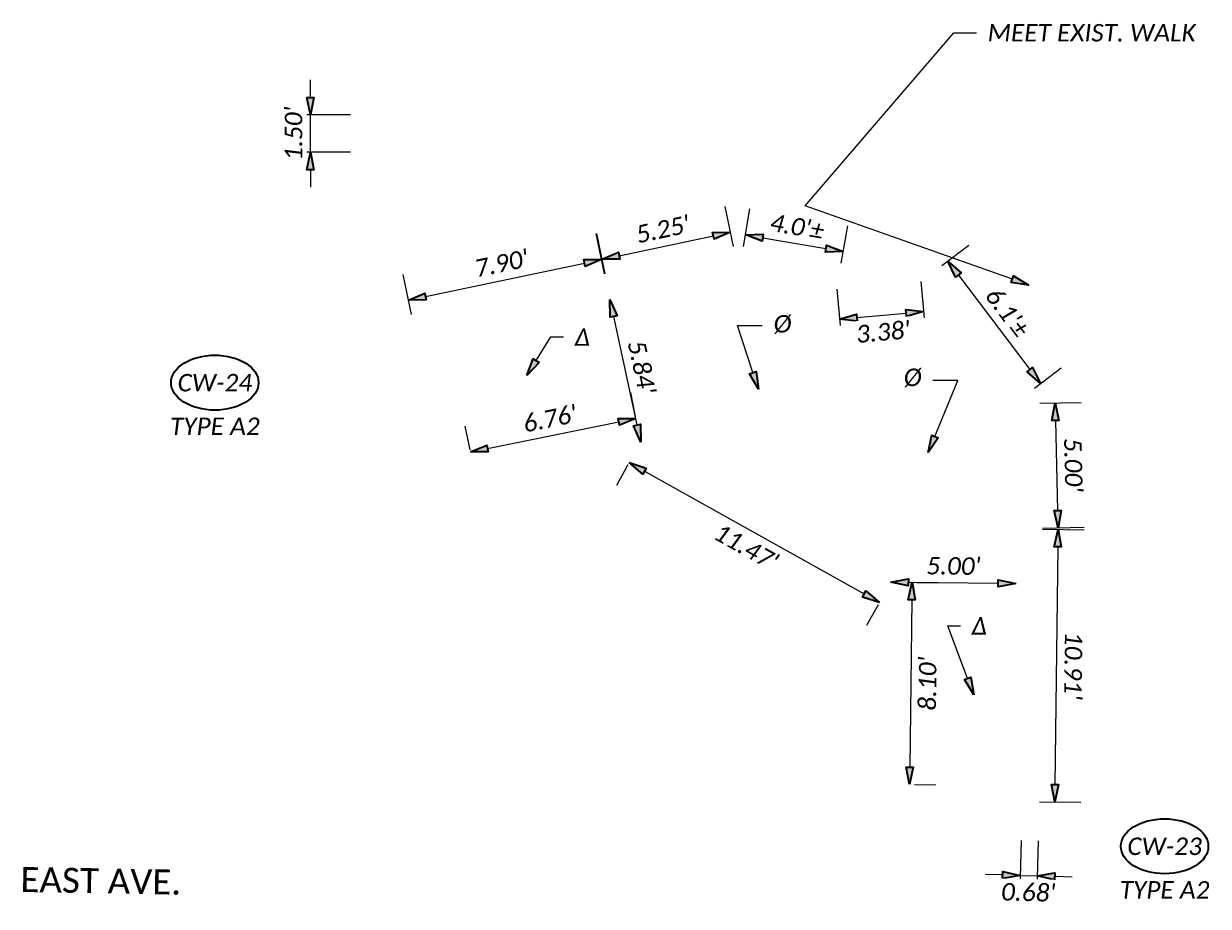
# Model space of a CAD drawing. Header units: feet. Extents: x 0 to 2274359, y 15 to 524446.
# Tile 11 of 12: x 2267307 to 2267355, y 524411 to 524446. Entities that reach past the tile are written whole.
import ezdxf
from ezdxf import colors
from ezdxf.entities.mleader import LeaderData, LeaderLine
from ezdxf.enums import TextEntityAlignment as Align
from ezdxf.math import Vec2, Vec3

# ---------------------------------------------------------------- set-up
doc = ezdxf.new("R2010")
doc.units = ezdxf.units.FT
doc.header["$LTSCALE"] = 20
doc.header["$MEASUREMENT"] = 0
doc.set_wipeout_variables(frame=1)
doc.layers.get('0').update_dxf_attribs({"lineweight": 15, "true_color": 0xc2ced6})
doc.layers.get('Defpoints').update_dxf_attribs({"lineweight": 15})
doc.layers.add('0_Xref', color=7, linetype='Continuous', lineweight=15)
doc.layers.add('TX_P_5', color=7, linetype='Continuous', lineweight=35)
doc.styles.add('P_Slanted - Normal Fixed Spacing', font='calibrii.ttf', dxfattribs={"height": 0.14})
doc.styles.add('P_Slanted - Title', font='calibriz.ttf', dxfattribs={"height": 0.2})
doc.styles.add('Slanted-Normal', font='font31.shx', dxfattribs={"height": 0.14})
doc.dimstyles.new('Dec-1  Slanted', dxfattribs={"dimtxt": 0.14, "dimasz": 0.14, "dimexe": 0.07, "dimexo": 0.07, "dimgap": 0.07, "dimtad": 1, "dimdec": 1, "dimzin": 3, "dimdsep": 46, "dimtxsty": 'Slanted-Normal', "dimblk": 'Dim1', "dimcen": 0, "dimclrd": 95, "dimclre": 95, "dimclrt": 7, "dimadec": 1, "dimazin": 3, "dimtfac": 1, "dimtdec": 1, "dimtix": 1, "dimtofl": 0, "dimtmove": 1, "dimatfit": 3, "dimldrblk": 'Dim1', "dimfxl": 1, "dimtolj": 1, "dimtzin": 0, "dimlwd": -1, "dimlwe": -1, "dimarcsym": 0})
doc.dimstyles.new('P_Dec-1 Masked Slanted', dxfattribs={"dimtxt": 0.14, "dimasz": 0.14, "dimexe": 0.21, "dimexo": 0.21, "dimgap": 0.0625, "dimtad": 1, "dimdec": 1, "dimzin": 3, "dimdsep": 46, "dimtxsty": 'P_Slanted - Normal Fixed Spacing', "dimblk": 'Dim1', "dimcen": 0.035, "dimclrd": 95, "dimclre": 95, "dimclrt": 7, "dimaunit": 1, "dimadec": 3, "dimazin": 2, "dimtfac": 1, "dimtdec": 1, "dimtix": 1, "dimtmove": 1, "dimatfit": 3, "dimldrblk": 'Dim1', "dimfxl": 1, "dimtfill": 1, "dimtolj": 1, "dimtzin": 0, "dimlwd": 15, "dimlwe": 15, "dimarcsym": 0})
doc.dimstyles.new('P_Dec-2 Masked Slanted', dxfattribs={"dimtxt": 0.14, "dimasz": 0.14, "dimexe": 0.21, "dimexo": 0.21, "dimgap": 0.0625, "dimtad": 1, "dimzin": 3, "dimdsep": 46, "dimtxsty": 'P_Slanted - Normal Fixed Spacing', "dimblk": 'Dim1', "dimcen": 0.035, "dimclrd": 95, "dimclre": 95, "dimclrt": 7, "dimaunit": 1, "dimadec": 3, "dimazin": 2, "dimtfac": 1, "dimtix": 1, "dimtmove": 1, "dimatfit": 3, "dimldrblk": 'Dim1', "dimfxl": 1, "dimtfill": 1, "dimtolj": 1, "dimtzin": 0, "dimlwd": 15, "dimlwe": 15, "dimarcsym": 0})

# ---------------------------------------------------------------- blocks, each defined once
blk = doc.blocks.new('Dim1')
h = blk.add_hatch(color=4)
h.dxf.hatch_style = 1
h.paths.add_polyline_path([(0, 0), (-1, -0.2), (-1, 0.2)])
at = {"color": 4}
blk.add_lwpolyline([(0, 0), (-1, -0.2), (-1, 0.2), (0, 0)], dxfattribs=at)
blk = doc.blocks.new('*D1306')
at = {"layer": 'Defpoints', "color": 0, "transparency": 16777216}
for p in [(2267340.151, 524436.993), (2267335.978, 524436.167), (2267339.891, 524435.491)]:
    blk.add_point(p, dxfattribs=at)
at = {"layer": 'TX_P_5', "color": 95, "linetype": 'Continuous', "lineweight": 15, "transparency": 16777216}
for p, q in [((2267336.157, 524437.202), (2267336.416, 524438.704)), ((2267340.07, 524436.526), (2267340.329, 524438.028)), ((2267336.927, 524437.55), (2267339.461, 524437.113))]:
    blk.add_line(p, q, dxfattribs=at)
at = {"layer": 'TX_P_5', "color": 95, "lineweight": 15, "transparency": 16777216, "xscale": 0.7000000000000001, "yscale": 0.7000000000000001, "zscale": 0.7000000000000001}
for p, rotation in [((2267336.238, 524437.67), 170.1970491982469), ((2267340.151, 524436.993), 350.1970491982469)]:
    blk.add_blockref('Dim1', p, dxfattribs=dict(at, rotation=rotation))
at = {"layer": 'TX_P_5', "color": 7, "transparency": 16777216, "insert": (2267338.308, 524437.993), "char_height": 0.7, "attachment_point": 5, "rotation": 350.197, "style": 'P_Slanted - Normal Fixed Spacing', "bg_fill": 3, "box_fill_scale": 1.25, "bg_fill_color": 256, "bg_fill_true_color": 13158600, "bg_fill_transparency": 0}
blk.add_mtext("\\A1;4.0'%%P", dxfattribs=at)
blk = doc.blocks.new('*D1307')
at = {"layer": 'Defpoints', "color": 0, "transparency": 16777216}
for p in [(2267343.259, 524435.798), (2267348.043, 524431.714), (2267346.966, 524430.899)]:
    blk.add_point(p, dxfattribs=at)
at = {"layer": 'TX_P_5', "color": 95, "linetype": 'Continuous', "lineweight": 15, "transparency": 16777216}
for p, q in [((2267344.096, 524436.432), (2267345.173, 524437.247)), ((2267344.758, 524436.055), (2267347.62, 524432.272)), ((2267347.803, 524431.533), (2267348.88, 524432.348))]:
    blk.add_line(p, q, dxfattribs=at)
at = {"layer": 'TX_P_5', "color": 95, "lineweight": 15, "transparency": 16777216, "xscale": 0.7000000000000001, "yscale": 0.7000000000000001, "zscale": 0.7000000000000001}
for p, rotation in [((2267344.336, 524436.613), 127.1131703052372), ((2267348.043, 524431.714), 307.1131703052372)]:
    blk.add_blockref('Dim1', p, dxfattribs=dict(at, rotation=rotation))
at = {"layer": 'TX_P_5', "color": 7, "transparency": 16777216, "insert": (2267346.724, 524434.568), "char_height": 0.7, "attachment_point": 5, "rotation": 307.1132, "style": 'P_Slanted - Normal Fixed Spacing', "bg_fill": 3, "box_fill_scale": 1.25, "bg_fill_color": 256, "bg_fill_true_color": 13158600, "bg_fill_transparency": 0}
blk.add_mtext("\\A1;6.1'%%P", dxfattribs=at)
blk = doc.blocks.new('*D1308')
at = {"layer": 'Defpoints', "color": 0, "transparency": 16777216}
for p in [(2267346.966, 524430.899), (2267347.082, 524425.898), (2267348.747, 524425.936)]:
    blk.add_point(p, dxfattribs=at)
at = {"layer": 'TX_P_5', "color": 95, "linetype": 'Continuous', "lineweight": 15, "transparency": 16777216}
for p, q in [((2267348.016, 524430.924), (2267349.68, 524430.962)), ((2267348.646, 524430.238), (2267348.73, 524426.636)), ((2267348.132, 524425.922), (2267349.796, 524425.961))]:
    blk.add_line(p, q, dxfattribs=at)
at = {"layer": 'TX_P_5', "color": 95, "lineweight": 15, "transparency": 16777216, "xscale": 0.7000000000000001, "yscale": 0.7000000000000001, "zscale": 0.7000000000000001}
for p, rotation in [((2267348.63, 524430.938), 91.33410031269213), ((2267348.747, 524425.936), 271.3341003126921)]:
    blk.add_blockref('Dim1', p, dxfattribs=dict(at, rotation=rotation))
at = {"layer": 'TX_P_5', "color": 7, "transparency": 16777216, "insert": (2267349.359, 524428.453), "char_height": 0.7, "attachment_point": 5, "rotation": 271.3341, "style": 'P_Slanted - Normal Fixed Spacing', "bg_fill": 3, "box_fill_scale": 1.25, "bg_fill_color": 256, "bg_fill_true_color": 13158600, "bg_fill_transparency": 0}
blk.add_mtext("\\A1;5.00'", dxfattribs=at)
blk = doc.blocks.new('*D1309')
at = {"layer": 'Defpoints', "color": 0, "transparency": 16777216}
for p in [(2267335.638, 524437.773), (2267335.978, 524436.167), (2267330.84, 524435.08)]:
    blk.add_point(p, dxfattribs=at)
at = {"layer": 'TX_P_5', "color": 95, "linetype": 'Continuous', "lineweight": 15, "transparency": 16777216}
for p, q in [((2267335.761, 524437.195), (2267335.421, 524438.8)), ((2267330.622, 524436.108), (2267330.283, 524437.713)), ((2267331.185, 524436.831), (2267334.954, 524437.628))]:
    blk.add_line(p, q, dxfattribs=at)
at = {"layer": 'TX_P_5', "color": 95, "lineweight": 15, "transparency": 16777216, "xscale": 0.7000000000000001, "yscale": 0.7000000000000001, "zscale": 0.7000000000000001}
for p, rotation in [((2267335.638, 524437.773), 11.94472671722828), ((2267330.5, 524436.686), 191.9447267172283)]:
    blk.add_blockref('Dim1', p, dxfattribs=dict(at, rotation=rotation))
at = {"layer": 'TX_P_5', "color": 7, "transparency": 16777216, "insert": (2267332.93, 524437.886), "char_height": 0.7, "attachment_point": 5, "rotation": 11.9447, "style": 'P_Slanted - Normal Fixed Spacing', "bg_fill": 3, "box_fill_scale": 1.25, "bg_fill_color": 256, "bg_fill_true_color": 13158600, "bg_fill_transparency": 0}
blk.add_mtext("\\A1;5.25'", dxfattribs=at)
blk = doc.blocks.new('*D1310')
at = {"layer": 'Defpoints', "color": 0, "transparency": 16777216}
for p in [(2267332.047, 524429.372), (2267342.056, 524423.771), (2267341.598, 524422.951)]:
    blk.add_point(p, dxfattribs=at)
at = {"layer": 'TX_P_5', "color": 95, "linetype": 'Continuous', "lineweight": 15, "transparency": 16777216}
for p, q in [((2267331.534, 524428.456), (2267331.075, 524427.636)), ((2267332.199, 524428.21), (2267340.987, 524423.292)), ((2267341.544, 524422.854), (2267341.085, 524422.034))]:
    blk.add_line(p, q, dxfattribs=at)
at = {"layer": 'TX_P_5', "color": 95, "lineweight": 15, "transparency": 16777216, "xscale": 0.7000000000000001, "yscale": 0.7000000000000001, "zscale": 0.7000000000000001}
for p, rotation in [((2267331.588, 524428.552), 150.7678168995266), ((2267341.598, 524422.951), 330.7678168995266)]:
    blk.add_blockref('Dim1', p, dxfattribs=dict(at, rotation=rotation))
at = {"layer": 'TX_P_5', "color": 7, "transparency": 16777216, "insert": (2267336.268, 524425.17), "char_height": 0.7, "attachment_point": 5, "rotation": 330.7678, "style": 'P_Slanted - Normal Fixed Spacing', "bg_fill": 3, "box_fill_scale": 1.25, "bg_fill_color": 256, "bg_fill_true_color": 13158600, "bg_fill_transparency": 0}
blk.add_mtext("\\A1;11.47'", dxfattribs=at)
blk = doc.blocks.new('*D1311')
at = {"layer": 'Defpoints', "color": 0, "transparency": 16777216}
for p in [(2267330.478, 524436.681), (2267330.816, 524435.078), (2267323.089, 524433.448)]:
    blk.add_point(p, dxfattribs=at)
at = {"layer": 'TX_P_5', "color": 95, "linetype": 'Continuous', "lineweight": 15, "transparency": 16777216}
for p, q in [((2267330.599, 524436.106), (2267330.261, 524437.709)), ((2267323.435, 524435.196), (2267329.793, 524436.537)), ((2267322.872, 524434.475), (2267322.534, 524436.078))]:
    blk.add_line(p, q, dxfattribs=at)
at = {"layer": 'TX_P_5', "color": 95, "lineweight": 15, "transparency": 16777216, "xscale": 0.7000000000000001, "yscale": 0.7000000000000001, "zscale": 0.7000000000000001}
for p, rotation in [((2267330.478, 524436.681), 11.91286246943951), ((2267322.75, 524435.051), 191.9128624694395)]:
    blk.add_blockref('Dim1', p, dxfattribs=dict(at, rotation=rotation))
at = {"layer": 'TX_P_5', "color": 7, "transparency": 16777216, "insert": (2267326.475, 524436.523), "char_height": 0.7, "attachment_point": 5, "rotation": 11.9129, "style": 'P_Slanted - Normal Fixed Spacing', "bg_fill": 3, "box_fill_scale": 1.25, "bg_fill_color": 256, "bg_fill_true_color": 13158600, "bg_fill_transparency": 0}
blk.add_mtext("\\A1;7.90'", dxfattribs=at)
blk = doc.blocks.new('*D1312')
at = {"layer": 'Defpoints', "color": 0, "transparency": 16777216}
for p in [(2267347.082, 524425.898), (2267346.952, 524414.988), (2267348.617, 524414.968)]:
    blk.add_point(p, dxfattribs=at)
at = {"layer": 'TX_P_5', "color": 95, "linetype": 'Continuous', "lineweight": 15, "transparency": 16777216}
for p, q in [((2267348.132, 524425.885), (2267349.798, 524425.865)), ((2267348.739, 524425.178), (2267348.625, 524415.668)), ((2267348.001, 524414.975), (2267349.667, 524414.955))]:
    blk.add_line(p, q, dxfattribs=at)
at = {"layer": 'TX_P_5', "color": 95, "lineweight": 15, "transparency": 16777216, "xscale": 0.7000000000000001, "yscale": 0.7000000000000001, "zscale": 0.7000000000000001}
for p, rotation in [((2267348.748, 524425.878), 89.31283628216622), ((2267348.617, 524414.968), 269.3128362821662)]:
    blk.add_blockref('Dim1', p, dxfattribs=dict(at, rotation=rotation))
at = {"layer": 'TX_P_5', "color": 7, "transparency": 16777216, "insert": (2267349.354, 524420.415), "char_height": 0.7, "attachment_point": 5, "rotation": 269.3128, "style": 'P_Slanted - Normal Fixed Spacing', "bg_fill": 3, "box_fill_scale": 1.25, "bg_fill_color": 256, "bg_fill_true_color": 13158600, "bg_fill_transparency": 0}
blk.add_mtext("\\A1;10.91'", dxfattribs=at)
blk = doc.blocks.new('*D1313')
at = {"layer": 'Defpoints', "color": 0, "transparency": 16777216}
for p in [(2267330.816, 524435.078), (2267330.816, 524435.078), (2267332.047, 524429.372)]:
    blk.add_point(p, dxfattribs=at)
at = {"layer": 'TX_P_5', "color": 95, "linetype": 'Continuous', "lineweight": 15, "transparency": 16777216}
blk.add_line((2267331.899, 524430.056), (2267330.964, 524434.394), dxfattribs=at)
at = {"layer": 'TX_P_5', "color": 95, "lineweight": 15, "transparency": 16777216, "xscale": 0.7000000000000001, "yscale": 0.7000000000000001, "zscale": 0.7000000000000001}
for p, rotation in [((2267330.816, 524435.078), 102.1755777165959), ((2267332.047, 524429.372), 282.1755777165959)]:
    blk.add_blockref('Dim1', p, dxfattribs=dict(at, rotation=rotation))
at = {"layer": 'TX_P_5', "color": 7, "transparency": 16777216, "insert": (2267332.087, 524432.367), "char_height": 0.7, "attachment_point": 5, "rotation": 282.1756, "style": 'P_Slanted - Normal Fixed Spacing', "bg_fill": 3, "box_fill_scale": 1.25, "bg_fill_color": 256, "bg_fill_true_color": 13158600, "bg_fill_transparency": 0}
blk.add_mtext("\\A1;5.84'", dxfattribs=at)
blk = doc.blocks.new('*D1314')
at = {"layer": 'Defpoints', "color": 0, "transparency": 16777216}
for p in [(2267342.056, 524423.771), (2267347.056, 524423.711), (2267347.056, 524423.711)]:
    blk.add_point(p, dxfattribs=at)
at = {"layer": 'TX_P_5', "color": 95, "linetype": 'Continuous', "lineweight": 15, "transparency": 16777216}
blk.add_line((2267342.756, 524423.762), (2267346.356, 524423.719), dxfattribs=at)
at = {"layer": 'TX_P_5', "color": 95, "lineweight": 15, "transparency": 16777216, "xscale": 0.7000000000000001, "yscale": 0.7000000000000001, "zscale": 0.7000000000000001}
for p, rotation in [((2267342.056, 524423.771), 179.3128362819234), ((2267347.056, 524423.711), 359.3128362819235)]:
    blk.add_blockref('Dim1', p, dxfattribs=dict(at, rotation=rotation))
at = {"layer": 'TX_P_5', "color": 7, "transparency": 16777216, "insert": (2267344.564, 524424.412), "char_height": 0.7, "attachment_point": 5, "rotation": 359.3128, "style": 'P_Slanted - Normal Fixed Spacing', "bg_fill": 3, "box_fill_scale": 1.25, "bg_fill_color": 256, "bg_fill_true_color": 13158600, "bg_fill_transparency": 0}
blk.add_mtext("\\A1;5.00'", dxfattribs=at)
blk = doc.blocks.new('*D1315')
at = {"layer": 'Defpoints', "color": 0, "transparency": 16777216}
for p in [(2267343.259, 524435.798), (2267339.891, 524435.491), (2267343.369, 524434.598)]:
    blk.add_point(p, dxfattribs=at)
at = {"layer": 'TX_P_5', "color": 95, "linetype": 'Continuous', "lineweight": 15, "transparency": 16777216}
for p, q in [((2267343.259, 524435.798), (2267343.391, 524434.349)), ((2267339.891, 524435.491), (2267340.023, 524434.042)), ((2267340.698, 524434.354), (2267342.671, 524434.534))]:
    blk.add_line(p, q, dxfattribs=at)
at = {"layer": 'TX_P_5', "color": 95, "lineweight": 15, "transparency": 16777216, "xscale": 0.7000000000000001, "yscale": 0.7000000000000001, "zscale": 0.7000000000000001}
for p, rotation in [((2267340.001, 524434.291), 185.2082332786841), ((2267343.369, 524434.598), 5.208233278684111)]:
    blk.add_blockref('Dim1', p, dxfattribs=dict(at, rotation=rotation))
at = {"layer": 'TX_P_5', "color": 7, "transparency": 16777216, "insert": (2267341.745, 524433.776), "char_height": 0.7, "attachment_point": 5, "rotation": 5.2082, "style": 'P_Slanted - Normal Fixed Spacing', "bg_fill": 3, "box_fill_scale": 1.25, "bg_fill_color": 256, "bg_fill_true_color": 13158600, "bg_fill_transparency": 0}
blk.add_mtext("\\A1;3.38'", dxfattribs=at)
blk = doc.blocks.new('*D1321')
at = {"layer": 'Defpoints', "color": 0, "transparency": 16777216}
for p in [(2267331.855, 524430.321), (2267332.047, 524429.372), (2267325.425, 524428.029)]:
    blk.add_point(p, dxfattribs=at)
at = {"layer": 'TX_P_5', "color": 95, "linetype": 'Continuous', "lineweight": 15, "transparency": 16777216}
for p, q in [((2267331.838, 524430.401), (2267331.646, 524431.35)), ((2267325.919, 524429.117), (2267331.169, 524430.182)), ((2267325.217, 524429.058), (2267325.024, 524430.007))]:
    blk.add_line(p, q, dxfattribs=at)
at = {"layer": 'TX_P_5', "color": 95, "lineweight": 15, "transparency": 16777216, "xscale": 0.7000000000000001, "yscale": 0.7000000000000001, "zscale": 0.7000000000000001}
for p, rotation in [((2267331.855, 524430.321), 11.46519161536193), ((2267325.233, 524428.978), 191.465191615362)]:
    blk.add_blockref('Dim1', p, dxfattribs=dict(at, rotation=rotation))
at = {"layer": 'TX_P_5', "color": 7, "transparency": 16777216, "insert": (2267328.41, 524430.307), "char_height": 0.7, "attachment_point": 5, "rotation": 11.4652, "style": 'P_Slanted - Normal Fixed Spacing', "bg_fill": 3, "box_fill_scale": 1.25, "bg_fill_color": 256, "bg_fill_true_color": 13158600, "bg_fill_transparency": 0}
blk.add_mtext("\\A1;6.76'", dxfattribs=at)
blk = doc.blocks.new('*D1322')
at = {"layer": 'Defpoints', "color": 0, "transparency": 16777216}
for p in [(2267342.056, 524423.771), (2267341.959, 524415.674), (2267342.807, 524415.663)]:
    blk.add_point(p, dxfattribs=at)
at = {"layer": 'TX_P_5', "color": 95, "linetype": 'Continuous', "lineweight": 15, "transparency": 16777216}
for p, q in [((2267343.106, 524423.758), (2267343.954, 524423.748)), ((2267342.896, 524423.061), (2267342.816, 524416.363)), ((2267343.009, 524415.661), (2267343.857, 524415.651))]:
    blk.add_line(p, q, dxfattribs=at)
at = {"layer": 'TX_P_5', "color": 95, "lineweight": 15, "transparency": 16777216, "xscale": 0.7000000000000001, "yscale": 0.7000000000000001, "zscale": 0.7000000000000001}
for p, rotation in [((2267342.904, 524423.76), 89.31283628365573), ((2267342.807, 524415.663), 269.3128362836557)]:
    blk.add_blockref('Dim1', p, dxfattribs=dict(at, rotation=rotation))
at = {"layer": 'TX_P_5', "color": 7, "transparency": 16777216, "insert": (2267343.527, 524419.704), "char_height": 0.7, "attachment_point": 5, "rotation": 89.3128, "style": 'P_Slanted - Normal Fixed Spacing', "bg_fill": 3, "box_fill_scale": 1.25, "bg_fill_color": 256, "bg_fill_true_color": 13158600, "bg_fill_transparency": 0}
blk.add_mtext("\\A1;8.10'", dxfattribs=at)
blk = doc.blocks.new('*D1368')
at = {"layer": 'Defpoints', "color": 0, "transparency": 16777216}
for p in [(2267347.298, 524414.476), (2267347.974, 524414.459)]:
    blk.add_point(p, dxfattribs=at)
at = {"layer": 'TX_P_5', "color": 95, "linetype": 'Continuous', "lineweight": 15, "transparency": 16777216}
for p, q in [((2267347.271, 524413.427), (2267347.208, 524410.979)), ((2267347.947, 524413.409), (2267347.884, 524410.962)), ((2267346.535, 524412.047), (2267345.836, 524412.065)), ((2267347.235, 524412.029), (2267347.911, 524412.011)), ((2267348.611, 524411.993), (2267349.311, 524411.975))]:
    blk.add_line(p, q, dxfattribs=at)
at = {"layer": 'TX_P_5', "color": 95, "lineweight": 15, "transparency": 16777216, "xscale": 0.7000000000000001, "yscale": 0.7000000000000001, "zscale": 0.7000000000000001}
for p, rotation in [((2267347.235, 524412.029), 358.5306576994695), ((2267347.911, 524412.011), 178.5306576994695)]:
    blk.add_blockref('Dim1', p, dxfattribs=dict(at, rotation=rotation))
at = {"layer": 'TX_P_5', "color": 7, "transparency": 16777216, "insert": (2267347.556, 524411.349), "char_height": 0.7, "attachment_point": 5, "rotation": 358.5307, "style": 'P_Slanted - Normal Fixed Spacing', "bg_fill": 3, "box_fill_scale": 1.25, "bg_fill_color": 256, "bg_fill_true_color": 13158600, "bg_fill_transparency": 0}
blk.add_mtext("\\A1;0.68'", dxfattribs=at)
at = {"layer": 'Defpoints', "color": 0, "transparency": 16777216}
blk.add_point((2267347.911, 524412.011), dxfattribs=at)
blk = doc.blocks.new('*D1369')
at = {"layer": 'Defpoints', "color": 0, "transparency": 16777216}
for p in [(2267321.477, 524442.468), (2267321.477, 524440.968)]:
    blk.add_point(p, dxfattribs=at)
at = {"layer": 'TX_P_5', "color": 95, "linetype": 'Continuous', "lineweight": 15, "transparency": 16777216}
for p, q in [((2267318.826, 524443.168), (2267318.826, 524443.868)), ((2267320.427, 524442.468), (2267317.776, 524442.468)), ((2267318.826, 524440.968), (2267318.826, 524442.468)), ((2267320.427, 524440.968), (2267317.776, 524440.968)), ((2267318.826, 524440.268), (2267318.826, 524439.568))]:
    blk.add_line(p, q, dxfattribs=at)
at = {"layer": 'TX_P_5', "color": 95, "lineweight": 15, "transparency": 16777216, "xscale": 0.7000000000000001, "yscale": 0.7000000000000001, "zscale": 0.7000000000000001}
for p, rotation in [((2267318.826, 524442.468), 270), ((2267318.826, 524440.968), 90)]:
    blk.add_blockref('Dim1', p, dxfattribs=dict(at, rotation=rotation))
at = {"layer": 'TX_P_5', "color": 7, "transparency": 16777216, "insert": (2267318.155, 524441.718), "char_height": 0.7, "attachment_point": 5, "rotation": 90, "style": 'P_Slanted - Normal Fixed Spacing', "bg_fill": 3, "box_fill_scale": 1.25, "bg_fill_color": 256, "bg_fill_true_color": 13158600, "bg_fill_transparency": 0}
blk.add_mtext("\\A1;1.50'", dxfattribs=at)
at = {"layer": 'Defpoints', "color": 0, "transparency": 16777216}
blk.add_point((2267318.826, 524442.468), dxfattribs=at)
blk = doc.blocks.new('*U1474')
at = {"linetype": 'ByBlock', "lineweight": -2}
blk.add_ellipse((-0.0002, 0), major_axis=(-0.35, 0), ratio=0.628571, dxfattribs=at)
for points, override in [([(-0.0818, 0.1013), (0, 0)], {"dimldrblk": 'DotSmall'}), ([(0.1008, 0.104), (0, 0)], {"dimscale": 1, "dimgap": 0.07, "dimtad": 0}), ([(-0.0342, -0.1103), (0, 0)], {"dimscale": 1, "dimgap": 0.07, "dimtad": 0, "dimldrblk": 'None'})]:
    blk.add_leader(points, dimstyle='Dec-1  Slanted', override=override)
blk.add_wipeout([(0.1223, 0.1955), (0.0658, 0.2055), (-0.0051, 0.2097), (-0.0611, 0.2065), (-0.1174, 0.197), (-0.1725, 0.1806), (-0.2272, 0.1554), (-0.2641, 0.1315), (-0.2961, 0.1028), (-0.3212, 0.0689), (-0.3327, 0.0437), (-0.3384, 0.0217), (-0.3402, 0.0001), (-0.3382, -0.0224), (-0.3323, -0.0446), (-0.3228, -0.0658), (-0.298, -0.101), (-0.2673, -0.1296), (-0.2328, -0.1528), (-0.1783, -0.1786), (-0.1221, -0.1959), (-0.0694, -0.2055), (0, -0.2097), (0.0583, -0.2064), (0.1198, -0.196), (0.1762, -0.1793), (0.2269, -0.156), (0.2631, -0.1322), (0.2971, -0.1007), (0.3209, -0.0677), (0.3321, -0.0431), (0.3378, -0.0218), (0.3398, 0), (0.3378, 0.0218), (0.3319, 0.0438), (0.322, 0.0657), (0.3025, 0.0944), (0.2727, 0.1244), (0.2296, 0.1544), (0.1729, 0.1805)])
at = {"style": 'P_Slanted - Normal Fixed Spacing'}
blk.add_attdef('D-000', text='', height=0.14, dxfattribs=at).set_placement((0, 0), align=Align.MIDDLE)

msp = doc.modelspace()

# ---------------------------------------------------------------- block references
at = {"layer": 'TX_P_5', "xscale": 5, "yscale": 5, "zscale": 5}
for p, values in [((2267315.002, 524431.749), {'D-000': 'CW-24'}), ((2267353.013, 524413.195), {'D-000': 'CW-23'})]:
    msp.add_blockref('*U1474', p, dxfattribs=at).add_auto_attribs(values)

# ---------------------------------------------------------------- texts
at = {"layer": '0_Xref', "char_height": 0.7, "width": 11.83458, "attachment_point": 2, "line_spacing_factor": 1.14, "style": 'P_Slanted - Normal Fixed Spacing'}
for insert in [(2267315.002, 524430.353), (2267353.013, 524411.8)]:
    msp.add_mtext('TYPE A2', dxfattribs=dict(at, insert=insert))
at = {"layer": 'TX_P_5', "insert": (2267307.231, 524412.368), "char_height": 1, "width": 6.9503, "attachment_point": 1, "rotation": 359, "line_spacing_factor": 1.14, "style": 'P_Slanted - Title', "bg_fill": 3, "box_fill_scale": 1.5, "bg_fill_color": 256, "bg_fill_transparency": 0}
msp.add_mtext('EAST AVE.', dxfattribs=at)

# ---------------------------------------------------------------- dimensions: what is measured, and where the dimension line sits
at = {"layer": 'TX_P_5'}
for p1, p2, distance, override, picture, middle in [((2267321.477, 524440.968), (2267321.477, 524442.468), 2.651, {"dimpost": "'"}, '*D1369', (2267318.155, 524441.718)), ((2267332.047, 524429.372), (2267342.056, 524423.771), -0.94, {"dimtad": 4, "dimpost": "'"}, '*D1310', (2267336.268, 524425.17)), ((2267347.298, 524414.476), (2267347.974, 524414.459), -2.448, {"dimtad": 4, "dimpost": "'"}, '*D1368', (2267347.556, 524411.349))]:
    dim = msp.add_aligned_dim(p1=p1, p2=p2, distance=distance, dimstyle='P_Dec-2 Masked Slanted', override=override, dxfattribs=at)
    dim.commit()
    dim.dimension.update_dxf_attribs({"geometry": picture, "text_midpoint": middle})
for p1, p2, distance, picture, middle in [((2267335.978, 524436.167), (2267339.891, 524435.491), 1.524, '*D1306', (2267338.308, 524437.993)), ((2267343.259, 524435.798), (2267346.966, 524430.899), 1.35, '*D1307', (2267346.724, 524434.568))]:
    dim = msp.add_aligned_dim(p1=p1, p2=p2, distance=distance, text='<>%%P', dimstyle='P_Dec-1 Masked Slanted', override={"dimpost": "'"}, dxfattribs=at)
    dim.commit()
    dim.dimension.update_dxf_attribs({"geometry": picture, "text_midpoint": middle})

# ---------------------------------------------------------------- leaders
ml = msp.add_multileader_mtext('Standard', dxfattribs=at)
ml.set_content('%%C', color=7, style='P_Slanted - Normal Fixed Spacing')
ml.set_leader_properties(color=95)
ml.set_arrow_properties(name='Dim1')
ml.build(insert=Vec2(0, 0))
ml.multileader.update_dxf_attribs({"text_right_attachment_type": 2, "dogleg_length": 1, "arrow_head_size": 0.7})
ctx = ml.context
ctx.base_point, ctx.char_height, ctx.arrow_head_size, ctx.landing_gap_size, ctx.plane_origin = Vec3(2267336.913, 524434.043), 0.7, 0.7, 0.45, Vec3(2267332.546, 524439.31)
ctx.right_attachment = 2
notes = []
notes.append((ctx, [(0, (1, 1, 0), (2267335.913, 524434.043), (1, 0), 1, [(1, [(2267336.754, 524431.487)], 0, [])])]))
ctx.mtext.insert, ctx.mtext.flow_direction = Vec3(2267337.363, 524434.455), 5
ctx.mtext.has_bg_fill, ctx.mtext.bg_color, ctx.mtext.bg_scale_factor, ctx.mtext.bg_transparency, ctx.mtext.use_window_bg_color = 1, -1027028792, 1.5, 0, 1
ml = msp.add_multileader_mtext('Standard', dxfattribs=at)
ml.set_content('Δ', color=7, style='P_Slanted - Normal Fixed Spacing')
ml.set_leader_properties(color=95)
ml.set_arrow_properties(name='Dim1')
ml.build(insert=Vec2(0, 0))
ml.multileader.update_dxf_attribs({"text_right_attachment_type": 2, "dogleg_length": 0.5, "arrow_head_size": 0.7})
ctx = ml.context
ctx.base_point, ctx.char_height, ctx.arrow_head_size, ctx.landing_gap_size, ctx.plane_origin = Vec3(2267344.839, 524422.016), 0.7, 0.7, 0.45, Vec3(2267349.552, 524370.737)
ctx.right_attachment = 2
notes.append((ctx, [(0, (1, 1, 0), (2267344.339, 524422.016), (1, 0), 0.5, [(0, [(2267345.378, 524419.258)], 0, [])])]))
ctx.mtext.insert, ctx.mtext.flow_direction = Vec3(2267345.289, 524422.366), 5
ctx.mtext.has_bg_fill, ctx.mtext.bg_color, ctx.mtext.bg_scale_factor, ctx.mtext.bg_transparency, ctx.mtext.use_window_bg_color = 1, -1027028792, 1.5, 0, 1
for ctx, leaders in notes:
    for number, flags, end, landing, length, lines in leaders:
        leader = LeaderData()
        leader.index, (leader.has_last_leader_line, leader.has_dogleg_vector, leader.attachment_direction) = number, flags
        leader.last_leader_point, leader.dogleg_vector, leader.dogleg_length = Vec3(end), Vec3(landing), length
        for number, points, colour, breaks in lines:
            line = LeaderLine()
            line.index, line.vertices, line.color, line.breaks = number, Vec3.list(points), colors.encode_raw_color(colour), breaks
            leader.lines.append(line)
        ctx.leaders.append(leader)

# ---------------------------------------------------------------- next in the draw order: dimensions: what is measured, and where the dimension line sits
for p1, p2, distance, override, picture, middle in [((2267330.84, 524435.08), (2267335.978, 524436.167), 1.641, {"dimpost": "'"}, '*D1309', (2267332.93, 524437.886)), ((2267339.891, 524435.491), (2267343.259, 524435.798), -1.206, {"dimexe": 0.05, "dimexo": 0, "dimtad": 4, "dimpost": "'"}, '*D1315', (2267341.745, 524433.776)), ((2267346.966, 524430.899), (2267347.082, 524425.898), 1.665, {"dimpost": "'"}, '*D1308', (2267349.359, 524428.453))]:
    dim = msp.add_aligned_dim(p1=p1, p2=p2, distance=distance, dimstyle='P_Dec-2 Masked Slanted', override=override, dxfattribs=at)
    dim.commit()
    dim.dimension.update_dxf_attribs({"geometry": picture, "text_midpoint": middle})

# ---------------------------------------------------------------- next in the draw order: leaders
ml = msp.add_multileader_mtext('Standard', dxfattribs=at)
ml.set_content('%%C', color=7, style='P_Slanted - Normal Fixed Spacing')
ml.set_leader_properties(color=95)
ml.set_arrow_properties(name='Dim1')
ml.build(insert=Vec2(0, 0))
ml.multileader.update_dxf_attribs({"text_right_attachment_type": 2, "dogleg_length": 1, "arrow_head_size": 0.7})
ctx = ml.context
ctx.base_point, ctx.char_height, ctx.arrow_head_size, ctx.landing_gap_size, ctx.plane_origin = Vec3(2267342.118, 524431.901), 0.7, 0.7, 0.45, Vec3(2267337.751, 524437.167)
ctx.right_attachment, ctx.text_align_type = 2, 2
notes = []
notes.append((ctx, [(1, (1, 1, 0), (2267344.74, 524431.841), (-1, 0), 1, [(1, [(2267343.556, 524428.952)], 0, [])])]))
ctx.mtext.insert, ctx.mtext.alignment, ctx.mtext.flow_direction = Vec3(2267343.29, 524432.313), 3, 5
ctx.mtext.has_bg_fill, ctx.mtext.bg_color, ctx.mtext.bg_scale_factor, ctx.mtext.bg_transparency, ctx.mtext.use_window_bg_color = 1, -1027028792, 1.5, 0, 1
for ctx, leaders in notes:
    for number, flags, end, landing, length, lines in leaders:
        leader = LeaderData()
        leader.index, (leader.has_last_leader_line, leader.has_dogleg_vector, leader.attachment_direction) = number, flags
        leader.last_leader_point, leader.dogleg_vector, leader.dogleg_length = Vec3(end), Vec3(landing), length
        for number, points, colour, breaks in lines:
            line = LeaderLine()
            line.index, line.vertices, line.color, line.breaks = number, Vec3.list(points), colors.encode_raw_color(colour), breaks
            leader.lines.append(line)
        ctx.leaders.append(leader)

# ---------------------------------------------------------------- next in the draw order: dimensions: what is measured, and where the dimension line sits
for p1, p2, distance, override, picture, middle in [((2267323.089, 524433.448), (2267330.816, 524435.078), 1.638, {"dimpost": "'"}, '*D1311', (2267326.475, 524436.523)), ((2267347.082, 524425.898), (2267346.952, 524414.988), 1.666, {"dimtad": 4, "dimpost": "'"}, '*D1312', (2267349.354, 524420.415))]:
    dim = msp.add_aligned_dim(p1=p1, p2=p2, distance=distance, dimstyle='P_Dec-2 Masked Slanted', override=override, dxfattribs=at)
    dim.commit()
    dim.dimension.update_dxf_attribs({"geometry": picture, "text_midpoint": middle})

# ---------------------------------------------------------------- next in the draw order: leaders
ml = msp.add_multileader_mtext('Standard', dxfattribs=at)
ml.set_content('MEET EXIST. WALK', color=7, style='P_Slanted - Normal Fixed Spacing')
ml.set_leader_properties(color=95)
ml.set_arrow_properties(name='Dim1')
ml.build(insert=Vec2(0, 0))
ml.multileader.update_dxf_attribs({"text_right_attachment_type": 3, "dogleg_length": 0.18, "arrow_head_size": 0.7, "scale": 5})
ctx = ml.context
ctx.base_point, ctx.scale, ctx.char_height, ctx.arrow_head_size, ctx.landing_gap_size, ctx.plane_origin = Vec3(2267345.48, 524445.748), 5, 0.7, 0.7, 0.45, Vec3(2267343.259, 524435.798)
ctx.right_attachment = 3
notes = []
notes.append((ctx, [(0, (1, 1, 0), (2267344.58, 524445.748), (1, 0), 0.9, [(1, [(2267347.582, 524435.655), (2267338.627, 524438.832)], 0, [])])]))
ctx.mtext.insert, ctx.mtext.flow_direction = Vec3(2267345.93, 524446.104), 5
ctx.mtext.has_bg_fill, ctx.mtext.bg_color, ctx.mtext.bg_scale_factor, ctx.mtext.bg_transparency, ctx.mtext.use_window_bg_color = 1, -1027028792, 1.5, 0, 1
for ctx, leaders in notes:
    for number, flags, end, landing, length, lines in leaders:
        leader = LeaderData()
        leader.index, (leader.has_last_leader_line, leader.has_dogleg_vector, leader.attachment_direction) = number, flags
        leader.last_leader_point, leader.dogleg_vector, leader.dogleg_length = Vec3(end), Vec3(landing), length
        for number, points, colour, breaks in lines:
            line = LeaderLine()
            line.index, line.vertices, line.color, line.breaks = number, Vec3.list(points), colors.encode_raw_color(colour), breaks
            leader.lines.append(line)
        ctx.leaders.append(leader)

# ---------------------------------------------------------------- next in the draw order: dimensions: what is measured, and where the dimension line sits
for p1, p2, picture, middle in [((2267332.047, 524429.372), (2267330.816, 524435.078), '*D1313', (2267332.087, 524432.367)), ((2267342.056, 524423.771), (2267347.056, 524423.711), '*D1314', (2267344.564, 524424.412))]:
    dim = msp.add_aligned_dim(p1=p1, p2=p2, distance=0, dimstyle='P_Dec-2 Masked Slanted', override={"dimpost": "'"}, dxfattribs=at)
    dim.commit()
    dim.dimension.update_dxf_attribs({"geometry": picture, "text_midpoint": middle})

# ---------------------------------------------------------------- next in the draw order: leaders
ml = msp.add_multileader_mtext('Standard', dxfattribs=at)
ml.set_content('Δ', color=7, style='P_Slanted - Normal Fixed Spacing')
ml.set_leader_properties(color=95)
ml.set_arrow_properties(name='Dim1')
ml.build(insert=Vec2(0, 0))
ml.multileader.update_dxf_attribs({"text_right_attachment_type": 2, "dogleg_length": 0.5, "arrow_head_size": 0.7})
ctx = ml.context
ctx.base_point, ctx.char_height, ctx.arrow_head_size, ctx.landing_gap_size, ctx.plane_origin = Vec3(2267328.955, 524433.578), 0.7, 0.7, 0.45, Vec3(2267329.418, 524390.887)
ctx.right_attachment = 2
notes = []
notes.append((ctx, [(0, (1, 1, 0), (2267328.455, 524433.578), (1, 0), 0.5, [(0, [(2267327.483, 524432.04)], 0, [])])]))
ctx.mtext.insert, ctx.mtext.flow_direction = Vec3(2267329.405, 524433.928), 5
ctx.mtext.has_bg_fill, ctx.mtext.bg_color, ctx.mtext.bg_scale_factor, ctx.mtext.bg_transparency, ctx.mtext.use_window_bg_color = 1, -1027028792, 1.5, 0, 1
for ctx, leaders in notes:
    for number, flags, end, landing, length, lines in leaders:
        leader = LeaderData()
        leader.index, (leader.has_last_leader_line, leader.has_dogleg_vector, leader.attachment_direction) = number, flags
        leader.last_leader_point, leader.dogleg_vector, leader.dogleg_length = Vec3(end), Vec3(landing), length
        for number, points, colour, breaks in lines:
            line = LeaderLine()
            line.index, line.vertices, line.color, line.breaks = number, Vec3.list(points), colors.encode_raw_color(colour), breaks
            leader.lines.append(line)
        ctx.leaders.append(leader)

# ---------------------------------------------------------------- next in the draw order: dimensions: what is measured, and where the dimension line sits
for p1, p2, distance, override, picture, middle in [((2267325.425, 524428.029), (2267332.047, 524429.372), 0.968, {"dimpost": "'"}, '*D1321', (2267328.41, 524430.307)), ((2267342.056, 524423.771), (2267341.959, 524415.674), 0.848, {"dimtad": 4, "dimpost": "'"}, '*D1322', (2267343.527, 524419.704))]:
    dim = msp.add_aligned_dim(p1=p1, p2=p2, distance=distance, dimstyle='P_Dec-2 Masked Slanted', override=override, dxfattribs=at)
    dim.commit()
    dim.dimension.update_dxf_attribs({"geometry": picture, "text_midpoint": middle})

doc.saveas('drawing.dxf')
